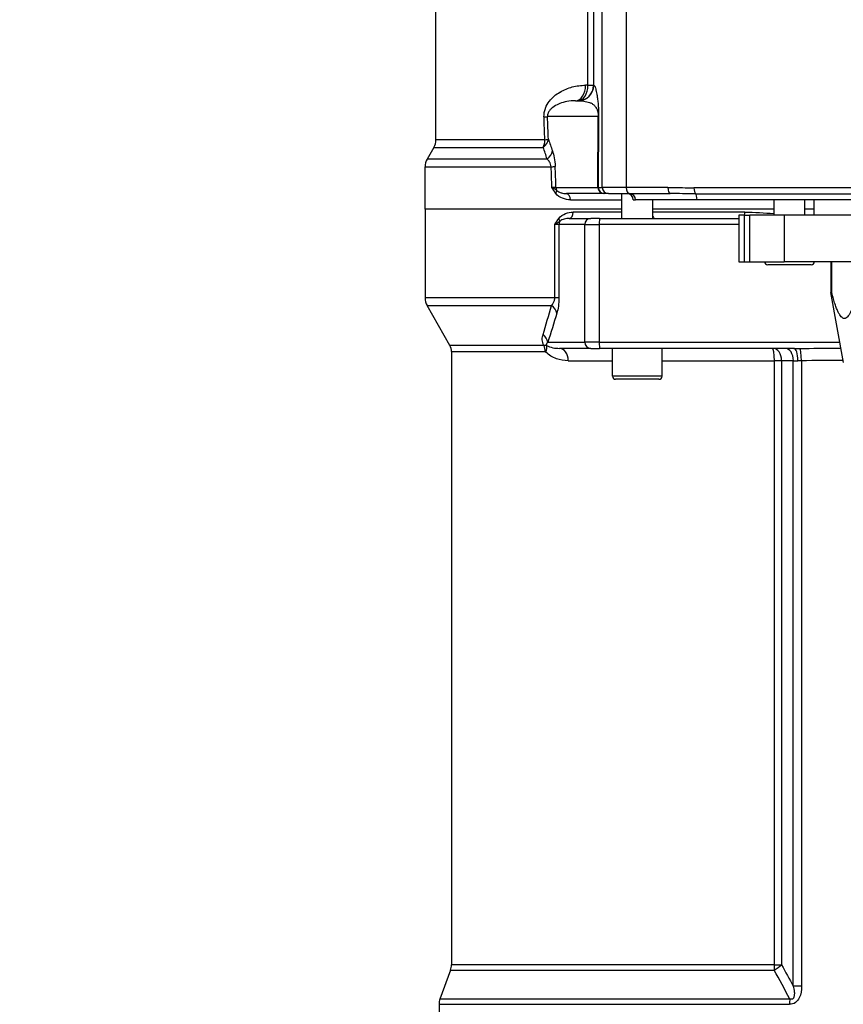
# Model space of a CAD drawing. Header units: millimetres. Extents: x -309 to 8091, y -6405 to -465.
# Tile 22 of 57: x 2651 to 2917, y -4530 to -4212. Entities that reach past the tile are written whole.
import ezdxf

# ---------------------------------------------------------------- set-up
doc = ezdxf.new("R2010")
doc.units = ezdxf.units.MM
doc.header["$LTSCALE"] = 20
doc.layers.get('DEFPOINTS').update_dxf_attribs({"linetype": 'CONTINUOUS'})
doc.layers.add('02-LINIE-035', color=2, linetype='CONTINUOUS')
doc.layers.add('06-MASSE1', color=1, linetype='CONTINUOUS')
doc.styles.add('ACA_NORM', font='ROMANS.SHX')
doc.dimstyles.new('1-20', dxfattribs={"dimscale": 20, "dimtxt": 2.5, "dimasz": 3.5, "dimexe": 1, "dimexo": 0, "dimgap": 1, "dimtad": 1, "dimdec": 0, "dimzin": 0, "dimdsep": 46, "dimtxsty": 'ACA_NORM', "dimcen": 0, "dimadec": 0, "dimazin": 0, "dimtfac": 2.4, "dimtdec": 0, "dimtmove": 0, "dimatfit": 3, "dimfxl": 1, "dimtolj": 1, "dimtzin": 0, "dimarcsym": 0})

# ---------------------------------------------------------------- blocks, each defined once
blk = doc.blocks.new('*D5')
at = {"layer": '06-MASSE1', "color": 0, "lineweight": -2}
for p, q in [((2769.69, -3900.88), (2474.12, -3900.88)), ((2494.12, -3970.88), (2494.12, -4668.88)), ((2871.24, -4738.88), (2474.12, -4738.88))]:
    blk.add_line(p, q, dxfattribs=at)
at = {"layer": '06-MASSE1', "color": 0}
for points in [[(2482.45, -3970.88), (2505.79, -3970.88), (2494.12, -3900.88)], [(2482.45, -4668.88), (2505.79, -4668.88), (2494.12, -4738.88)]]:
    blk.add_solid(points, dxfattribs=at)
at = {"layer": 'DEFPOINTS', "color": 0}
for p in [(2769.69, -3900.88), (2494.12, -4738.88), (2871.24, -4738.88)]:
    blk.add_point(p, dxfattribs=at)
at = {"layer": '06-MASSE1', "color": 0, "insert": (2449.12, -4319.88), "char_height": 50, "attachment_point": 5, "rotation": 90, "style": 'ACA_NORM'}
blk.add_mtext('\\A1;a1', dxfattribs=at)

msp = doc.modelspace()

# ---------------------------------------------------------------- linework, layer by layer
at = {"layer": '02-LINIE-035'}
for p, q in [((2839.4, -4265.88), (2839.4, -4157.49)), ((2847.14, -4157.69), (2847.14, -4265.88)), ((2785.69, -4250.48), (2785.69, -4161.15)), ((2834.74, -4232.88), (2834.74, -4161.15)), ((2836.56, -4161.15), (2836.56, -4232.88)), ((2834.74, -4232.88), (2833.99, -4232.88)), ((2834.74, -4232.88), (2836.56, -4232.88)), ((2836.56, -4232.88), (2836.65, -4232.88)), ((2830.79, -4237.88), (2831.66, -4237.88)), ((2838.09, -4243.01), (2821.7, -4243.01)), ((2838, -4265.93), (2838.09, -4243.01)), ((2838.2, -4243.09), (2838.1, -4265.88)), ((2820.84, -4250.48), (2785.69, -4250.48)), ((2785.02, -4252.98), (2782.86, -4256.72)), ((2785.02, -4252.98), (2820.35, -4252.98)), ((2821.58, -4256.72), (2782.86, -4256.72)), ((2782.19, -4259.22), (2822.88, -4259.22)), ((2782.19, -4272.88), (2782.19, -4259.22)), ((2824.44, -4265.93), (2838, -4265.93)), ((2839.93, -4267.88), (2827.8, -4267.88)), ((2838.1, -4265.88), (2839.4, -4265.88)), ((2847.14, -4265.88), (2839.4, -4265.88)), ((2840.1, -4267.88), (2839.93, -4267.88)), ((2841.4, -4267.88), (2840.1, -4267.88)), ((2841.4, -4267.88), (2848.11, -4267.88)), ((2845.69, -4275.88), (2845.69, -4267.88)), ((2860.55, -4265.88), (2847.14, -4265.88)), ((2848.11, -4267.88), (2861.34, -4267.88)), ((2970.41, -4266.01), (2868.97, -4266.01)), ((2869.48, -4267.94), (2969.9, -4267.94)), ((2829.12, -4269.88), (2845.69, -4269.88)), ((2849.39, -4269.88), (2850.15, -4269.88)), ((2849.39, -4269.88), (2849.39, -4269.88)), ((2869.99, -4269.88), (2850.15, -4269.88)), ((2855.69, -4275.88), (2855.69, -4269.88)), ((2969.39, -4269.88), (2869.99, -4269.88)), ((2894.82, -4274.88), (2894.82, -4269.88)), ((2904.82, -4274.88), (2904.82, -4269.88)), ((2907.69, -4269.88), (2907.69, -4274.88)), ((2845.69, -4272.88), (2782.19, -4272.88)), ((2782.19, -4272.88), (2782.19, -4301.56)), ((2845.69, -4272.88), (2782.19, -4272.88)), ((2845.69, -4273.88), (2830.02, -4273.88)), ((2894.82, -4272.88), (2855.69, -4272.88)), ((2894.82, -4272.88), (2855.69, -4272.88)), ((2885.38, -4273.88), (2855.69, -4273.88)), ((2907.69, -4272.88), (2904.82, -4272.88)), ((2828.72, -4275.88), (2835.66, -4275.88)), ((2838.47, -4275.88), (2835.66, -4275.88)), ((2838.47, -4275.88), (2883.43, -4275.88)), ((2885.14, -4274.88), (2883.43, -4274.88)), ((2883.43, -4274.88), (2883.43, -4289.88)), ((2885.14, -4274.88), (2886.98, -4274.88)), ((2885.14, -4274.88), (2885.14, -4289.88)), ((2886.98, -4289.88), (2886.98, -4274.88)), ((2898.11, -4274.88), (2886.98, -4274.88)), ((2978.64, -4274.88), (2898.11, -4274.88)), ((2898.11, -4274.88), (2898.11, -4289.88)), ((2824.04, -4301.56), (2824.04, -4277.88)), ((2825.39, -4277.88), (2824.04, -4277.88)), ((2833.72, -4277.88), (2825.39, -4277.88)), ((2825.39, -4277.88), (2825.39, -4301.56)), ((2833.72, -4277.88), (2838.42, -4277.88)), ((2833.72, -4315.88), (2833.72, -4277.88)), ((2838.42, -4277.88), (2838.42, -4315.88)), ((2883.43, -4277.88), (2838.42, -4277.88)), ((2883.43, -4289.88), (2885.14, -4289.88)), ((2885.14, -4289.88), (2886.98, -4289.88)), ((2886.98, -4289.88), (2898.11, -4289.88)), ((2978.64, -4289.88), (2898.11, -4289.88)), ((2913.19, -4289.88), (2913.19, -4299.88)), ((2913.47, -4299.88), (2913.47, -4289.88)), ((2906.82, -4290.88), (2892.82, -4290.88)), ((2913.19, -4299.88), (2913.47, -4299.88)), ((2917.25, -4322.41), (2913.19, -4299.88)), ((2824.04, -4301.56), (2782.19, -4301.56)), ((2825.39, -4301.56), (2824.04, -4301.56)), ((2782.84, -4304.03), (2822.97, -4304.03)), ((2790.17, -4316.96), (2782.84, -4304.03)), ((2821.8, -4315.88), (2833.72, -4315.88)), ((2838.42, -4315.88), (2833.72, -4315.88)), ((2838.42, -4315.88), (2916.07, -4315.88)), ((2820.54, -4316.96), (2790.17, -4316.96)), ((2790.69, -4318.94), (2820.94, -4318.94)), ((2790.69, -4318.94), (2790.69, -4517.01)), ((2835.66, -4317.88), (2825.56, -4317.88)), ((2835.66, -4317.88), (2838.47, -4317.88)), ((2901.17, -4317.88), (2838.47, -4317.88)), ((2842.69, -4326.88), (2842.69, -4317.88)), ((2858.69, -4326.88), (2858.69, -4317.88)), ((2828.39, -4321.88), (2842.69, -4321.88)), ((2858.69, -4321.88), (2894.98, -4321.88)), ((2894.98, -4517.01), (2894.98, -4321.88)), ((2897.24, -4321.88), (2894.98, -4321.88)), ((2901.06, -4321.88), (2897.24, -4321.88)), ((2897.24, -4321.88), (2897.24, -4517.01)), ((2901.06, -4321.88), (2902.55, -4321.88)), ((2901.06, -4523.85), (2901.06, -4321.88)), ((2903.68, -4321.87), (2903.68, -4523.85)), ((2858.69, -4326.88), (2842.69, -4326.88)), ((2857.69, -4327.88), (2843.69, -4327.88)), ((2790.39, -4518.72), (2786.99, -4528.05)), ((2790.39, -4518.72), (2894.92, -4518.72)), ((2894.98, -4517.01), (2790.69, -4517.01)), ((2894.98, -4517.01), (2897.24, -4517.01)), ((2903.68, -4523.85), (2901.06, -4523.85)), ((2899.9, -4528.05), (2786.99, -4528.05)), ((2786.69, -4529.76), (2899.85, -4529.76)), ((2786.69, -4529.76), (2786.69, -4549.57))]:
    msp.add_line(p, q, dxfattribs=at)
for centre, radius, start, end in [((2780.69, -4250.48), 5, 330, 0), ((2787.19, -4259.22), 5, 150, 180), ((2847.39, -4269.88), 2, 0, 90), ((2892.82, -4289.88), 1, 180, 270), ((2906.82, -4289.88), 1, 270, 0), ((2787.19, -4301.56), 5, 180, 209.5388), ((2786.69, -4318.94), 4, 0, 29.5388), ((2843.69, -4326.88), 1, 180, 270), ((2857.69, -4326.88), 1, 270, 0), ((2785.69, -4517.01), 5, 340, 0), ((2791.69, -4529.76), 5, 160, 180)]:
    msp.add_arc(centre, radius, start, end, dxfattribs=at)
for centre, major_axis, ratio, start_param, end_param in [((2830.79, -4232.88), (0, -5), 0.639562, 0, 1.570796), ((2831.57, -4232.88), (0, -5), 0.63399, 0, 1.570796), ((2831.57, -4232.88), (0, -5), 0.999391, 0, 1.570796), ((2831.66, -4232.88), (0, -5), 0.999391, 0, 1.570796), ((2816.87, -4243.14), (5, 0.19), 0.042169, 5.544176, 6.021239), ((2919.69, -8960.28), (-129.44, 5308.2), 0.00653, 5.803622, 5.806627), ((2924.52, -8960.15), (-134.27, 5308.2), 0.006773, 5.803609, 5.806615), ((2835.2, -4243.09), (3, -0.01), 0.115556, 0.035142, 0.263514), ((2817.16, -4250.48), (4.7, 1.7), 0.761845, 5.157226, 5.872297), ((2817.16, -4250.48), (0, 5), 0.737656, 4.18879, 4.712389), ((2817.16, -4250.48), (5, 0.19), 0.041811, 5.54118, 6.021243), ((2818.48, -4254.22), (4.73, 1.63), 0.74526, 5.150972, 5.884689), ((2819.36, -4259.22), (5, 0.18), 0.036552, 5.492819, 6.021299), ((2919.69, -8960.28), (-132.82, 5441.86), 0.006536, 5.752709, 5.755134), ((2924.52, -8960.15), (-137.65, 5441.86), 0.006773, 5.752631, 5.755122), ((2820.56, -4265.89), (-4.05, 0.07), 0.015324, 3.427467, 4.0275), ((2822.98, -4267.81), (1.59, 1.22), 0.504645, 5.295384, 6.01723), ((2826.37, -4265.88), (0, 2), 0.965926, 1.596976, 2.072613), ((2827.8, -4269.88), (0, 2), 0.658713, 4.712389, 6.283185), ((2835.1, -4265.88), (3, 0.01), 0.077034, 6.019146, 6.247519), ((2839.93, -4265.88), (0, -2), 0.965926, 4.738569, 6.283185), ((2840.1, -4265.88), (0, -2), 0.999391, 4.712389, 6.283185), ((2841.4, -4265.88), (0, -2), 0.999391, 4.712389, 6.283185), ((2848.11, -4265.88), (0, -2), 0.483671, 4.712389, 6.283185), ((2847.39, -4269.88), (0, 2), 0.999391, 4.712389, 6.283185), ((2848.15, -4269.88), (0, 2), 0.999391, 4.712389, 6.283185), ((2861.34, -4265.88), (0, -2), 0.394251, 4.712389, 6.283185), ((2869.65, -4266.01), (0, -2), 0.338127, 4.712389, 6.030505), ((2869.31, -4269.88), (0, 2), 0.338127, 4.712389, 6.030505), ((2828.72, -4273.88), (0, -2), 0.652136, 0, 1.570796), ((2884.88, -4273.88), (0, -2), 0.249512, 1.047198, 1.570796), ((2823.95, -4275.93), (1.58, -1.23), 0.500888, 0.26391, 0.997951), ((2827.33, -4277.88), (0, -2), 0.965926, 4.201538, 4.712389), ((2835.66, -4277.88), (0, 2), 0.965926, 0, 1.570796), ((2838.47, -4277.88), (0, 2), 0.026177, 0, 1.570796), ((2819.9, -4306.49), (4.8, -1.41), 0.72399, 0.384616, 1.102461), ((2816.97, -4315.88), (-4.74, 1.59), 0.765149, 3.555276, 4.227056), ((2835.66, -4315.88), (0, -2), 0.965926, 4.712389, 6.283185), ((2838.47, -4315.88), (0, -2), 0.026177, 4.712389, 6.283185), ((2817.88, -4318.94), (0, 4), 0.765495, 4.712389, 5.227938), ((2818.14, -4319.08), (2.89, 2.76), 0.632475, 5.29748, 5.996564), ((2825.56, -4321.88), (0, 4), 0.70778, 4.712389, 6.283185), ((2894.22, -4321.88), (0, 4), 0.191532, 4.712389, 6.283185), ((2894.67, -4321.88), (0, 4), 0.642788, 4.712389, 6.283185), ((2898.49, -4321.88), (0, 4), 0.642788, 4.712389, 6.283185), ((2901.17, -4321.88), (0, 4), 0.345575, 4.712389, 6.283185), ((2903.19, -4321.87), (-0.03, 4), 0.120402, 4.711555, 6.209981), ((2894.02, -4517.01), (0, 5), 0.191532, 4.363323, 4.712389), ((2894.02, -4517.01), (-4.33, -2.5), 0.386247, 1.556083, 2.161597), ((2900.6, -4529.76), (0, 5), 0.149144, 1.22173, 1.570796)]:
    msp.add_ellipse(centre, major_axis=major_axis, ratio=ratio, start_param=start_param, end_param=end_param, dxfattribs=at)
for points, knots in [([(2820.57, -4243.14), (2820.54, -4242.17), (2820.71, -4241.21), (2821.03, -4240.35), (2821.03, -4240.33), (2821.04, -4240.31), (2821.05, -4240.29), (2821.36, -4239.47), (2821.78, -4238.75), (2822.27, -4238.11), (2822.28, -4238.09), (2822.3, -4238.07), (2822.32, -4238.05), (2823.29, -4236.78), (2824.45, -4235.86), (2825.69, -4235.11), (2825.71, -4235.1), (2825.73, -4235.09), (2825.75, -4235.08), (2827.01, -4234.33), (2828.33, -4233.8), (2829.71, -4233.44), (2830.39, -4233.26), (2831.09, -4233.12), (2831.8, -4233.03), (2832.52, -4232.93), (2833.25, -4232.88), (2833.99, -4232.88)], [0, 0, 0, 0, 0.125, 0.125, 0.125, 0.127921, 0.127921, 0.127921, 0.25, 0.25, 0.25, 0.254296, 0.254296, 0.254296, 0.5, 0.5, 0.5, 0.504145, 0.504145, 0.504145, 0.751946, 0.751946, 0.751946, 0.874991, 0.874991, 0.874991, 1, 1, 1, 1]), ([(2836.65, -4232.88), (2836.72, -4232.88), (2836.78, -4232.94), (2836.85, -4233.04), (2836.91, -4233.13), (2836.97, -4233.25), (2837.03, -4233.4), (2837.04, -4233.42), (2837.05, -4233.45), (2837.05, -4233.47), (2837.12, -4233.64), (2837.19, -4233.86), (2837.25, -4234.1), (2837.29, -4234.22), (2837.32, -4234.34), (2837.35, -4234.48), (2837.38, -4234.61), (2837.41, -4234.74), (2837.45, -4234.9), (2837.51, -4235.17), (2837.57, -4235.46), (2837.62, -4235.76), (2837.63, -4235.8), (2837.64, -4235.84), (2837.64, -4235.89), (2837.68, -4236.08), (2837.71, -4236.27), (2837.74, -4236.46), (2837.77, -4236.65), (2837.8, -4236.85), (2837.83, -4237.04), (2837.83, -4237.07), (2837.83, -4237.08), (2837.84, -4237.12), (2837.87, -4237.37), (2837.9, -4237.63), (2837.93, -4237.88), (2837.96, -4238.16), (2837.99, -4238.43), (2838.02, -4238.71), (2838.02, -4238.75), (2838.02, -4238.77), (2838.03, -4238.82), (2838.04, -4239.01), (2838.06, -4239.2), (2838.07, -4239.39), (2838.09, -4239.57), (2838.1, -4239.74), (2838.11, -4239.92), (2838.11, -4239.98), (2838.11, -4240.01), (2838.12, -4240.09), (2838.13, -4240.22), (2838.13, -4240.36), (2838.14, -4240.5), (2838.14, -4240.59), (2838.15, -4240.68), (2838.15, -4240.77), (2838.16, -4240.85), (2838.16, -4240.9), (2838.16, -4241.01), (2838.17, -4241.11), (2838.17, -4241.21), (2838.17, -4241.31), (2838.17, -4241.4), (2838.18, -4241.49), (2838.18, -4241.58), (2838.18, -4241.6), (2838.18, -4241.6), (2838.18, -4241.61), (2838.18, -4241.62), (2838.18, -4241.64), (2838.18, -4241.67), (2838.18, -4241.74), (2838.18, -4241.81), (2838.19, -4241.88), (2838.19, -4241.96), (2838.19, -4242.05), (2838.19, -4242.13), (2838.19, -4242.24), (2838.19, -4242.35), (2838.19, -4242.46), (2838.19, -4242.54), (2838.2, -4242.61), (2838.2, -4242.69), (2838.2, -4242.74), (2838.2, -4242.79), (2838.2, -4242.84), (2838.2, -4242.88), (2838.2, -4242.91), (2838.2, -4242.94), (2838.2, -4242.99), (2838.2, -4243.04), (2838.2, -4243.09)], [0, 0, 0, 0, 0.131077, 0.131077, 0.131077, 0.234375, 0.234375, 0.234375, 0.25, 0.25, 0.25, 0.375, 0.375, 0.375, 0.4375, 0.4375, 0.4375, 0.5, 0.5, 0.5, 0.609375, 0.609375, 0.609375, 0.625, 0.625, 0.625, 0.684441, 0.684441, 0.684441, 0.742188, 0.742188, 0.742188, 0.75, 0.75, 0.75, 0.807154, 0.807154, 0.807154, 0.867187, 0.867187, 0.867187, 0.875, 0.875, 0.875, 0.903643, 0.903643, 0.903643, 0.929687, 0.929687, 0.929687, 0.9375, 0.9375, 0.9375, 0.951828, 0.951828, 0.951828, 0.960937, 0.960937, 0.960937, 0.96875, 0.96875, 0.96875, 0.975915, 0.975915, 0.975915, 0.982422, 0.982422, 0.982422, 0.983398, 0.983398, 0.983398, 0.984375, 0.984375, 0.984375, 0.986733, 0.986733, 0.986733, 0.989521, 0.989521, 0.989521, 0.993125, 0.993125, 0.993125, 0.995619, 0.995619, 0.995619, 0.99731, 0.99731, 0.99731, 0.998419, 0.998419, 0.998419, 1, 1, 1, 1]), ([(2830.79, -4237.88), (2829.82, -4237.88), (2828.86, -4237.98), (2827.94, -4238.16), (2827.18, -4238.31), (2826.43, -4238.52), (2825.7, -4238.8), (2825.56, -4238.86), (2825.41, -4238.92), (2825.27, -4238.98), (2824.61, -4239.26), (2823.98, -4239.6), (2823.37, -4240.07), (2823.22, -4240.19), (2823.06, -4240.32), (2822.91, -4240.46), (2822.71, -4240.66), (2822.51, -4240.87), (2822.32, -4241.13), (2822.22, -4241.27), (2822.12, -4241.42), (2822.03, -4241.59), (2821.98, -4241.69), (2821.93, -4241.8), (2821.89, -4241.91), (2821.77, -4242.22), (2821.68, -4242.61), (2821.7, -4243.01)], [0, 0, 0, 0, 0.27373, 0.27373, 0.27373, 0.5, 0.5, 0.5, 0.545141, 0.545141, 0.545141, 0.75, 0.75, 0.75, 0.803101, 0.803101, 0.803101, 0.875, 0.875, 0.875, 0.914227, 0.914227, 0.914227, 0.9375, 0.9375, 0.9375, 1, 1, 1, 1]), ([(2831.66, -4237.88), (2831.93, -4237.88), (2832.23, -4237.9), (2832.83, -4237.94), (2833.13, -4237.98), (2833.74, -4238.07), (2834.05, -4238.12), (2834.65, -4238.26), (2834.95, -4238.34), (2835.52, -4238.55), (2835.8, -4238.67), (2836.2, -4238.91), (2836.33, -4238.99), (2836.59, -4239.19), (2836.71, -4239.29), (2836.95, -4239.54), (2837.07, -4239.67), (2837.3, -4239.98), (2837.41, -4240.16), (2837.57, -4240.47), (2837.63, -4240.59), (2837.73, -4240.84), (2837.78, -4240.98), (2837.86, -4241.22), (2837.88, -4241.3), (2837.93, -4241.49), (2837.96, -4241.59), (2837.99, -4241.77), (2838, -4241.83), (2838.03, -4241.97), (2838.04, -4242.04), (2838.05, -4242.16), (2838.06, -4242.21), (2838.07, -4242.3), (2838.07, -4242.36), (2838.08, -4242.47), (2838.09, -4242.54), (2838.09, -4242.66), (2838.09, -4242.7), (2838.09, -4242.79), (2838.1, -4242.82), (2838.1, -4242.88), (2838.1, -4242.9), (2838.1, -4242.94), (2838.09, -4242.97), (2838.09, -4243.01)], [0, 0, 0, 0, 0.125, 0.125, 0.25, 0.25, 0.375, 0.375, 0.5, 0.5, 0.625, 0.625, 0.6875, 0.6875, 0.75, 0.75, 0.8125, 0.8125, 0.875, 0.875, 0.90625, 0.90625, 0.9375, 0.9375, 0.953125, 0.953125, 0.96875, 0.96875, 0.976562, 0.976562, 0.984375, 0.984375, 0.988281, 0.988281, 0.992188, 0.992188, 0.996094, 0.996094, 0.998047, 0.998047, 0.999023, 0.999023, 0.999512, 0.999512, 1, 1, 1, 1]), ([(2822.88, -4259.22), (2822.84, -4258.59), (2822.61, -4258.07), (2822.37, -4257.68), (2822.13, -4257.29), (2821.86, -4256.98), (2821.58, -4256.72)], [0, 0, 0, 0, 0.5, 0.5, 0.5, 1, 1, 1, 1]), ([(2824.37, -4267.81), (2823.92, -4267.21), (2823.52, -4266.55), (2823.12, -4265.89), (2823.12, -4265.89), (2823.12, -4265.88), (2823.12, -4265.88)], [0, 0, 0, 0, 0.995137, 0.995137, 0.995137, 1, 1, 1, 1]), ([(2823.12, -4265.88), (2823.12, -4265.88), (2823.12, -4265.88), (2823.13, -4265.89), (2823.29, -4265.97), (2823.45, -4266.05), (2823.6, -4266.13), (2823.75, -4266.21), (2823.89, -4266.3), (2824.02, -4266.38), (2824.27, -4266.53), (2824.49, -4266.69), (2824.68, -4266.84)], [0, 0, 0, 0, 0.005022, 0.005022, 0.005022, 0.262946, 0.262946, 0.262946, 0.518867, 0.518867, 0.518867, 1, 1, 1, 1]), ([(2829.12, -4269.88), (2828.24, -4269.88), (2827.4, -4269.73), (2826.59, -4269.41), (2825.77, -4269.09), (2824.98, -4268.61), (2824.37, -4267.81)], [0, 0, 0, 0, 0.5, 0.5, 0.5, 1, 1, 1, 1]), ([(2824.68, -4266.84), (2825.13, -4267.29), (2825.64, -4267.49), (2826.14, -4267.65), (2826.16, -4267.65), (2826.18, -4267.66), (2826.19, -4267.66), (2826.72, -4267.81), (2827.25, -4267.88), (2827.8, -4267.88)], [0, 0, 0, 0, 0.484941, 0.484941, 0.484941, 0.5, 0.5, 0.5, 1, 1, 1, 1]), ([(2860.55, -4265.88), (2863.04, -4265.88), (2865.55, -4265.99), (2868.09, -4266.01), (2868.38, -4266.01), (2868.68, -4266.01), (2868.97, -4266.01)], [0, 0, 0, 0, 0.89649, 0.89649, 0.89649, 1, 1, 1, 1]), ([(2825.33, -4275.93), (2825.93, -4275.14), (2826.72, -4274.66), (2827.52, -4274.35), (2828.32, -4274.03), (2829.16, -4273.88), (2830.02, -4273.88)], [0, 0, 0, 0, 0.5, 0.5, 0.5, 1, 1, 1, 1]), ([(2824.04, -4277.88), (2824.04, -4277.88), (2824.05, -4277.87), (2824.05, -4277.87), (2824.45, -4277.2), (2824.86, -4276.53), (2825.33, -4275.93)], [0, 0, 0, 0, 0.004785, 0.004785, 0.004785, 1, 1, 1, 1]), ([(2825.64, -4276.9), (2825.44, -4277.06), (2825.22, -4277.22), (2824.97, -4277.38), (2824.83, -4277.46), (2824.69, -4277.54), (2824.54, -4277.63), (2824.38, -4277.71), (2824.22, -4277.79), (2824.05, -4277.88), (2824.05, -4277.88), (2824.05, -4277.88), (2824.04, -4277.88)], [0, 0, 0, 0, 0.480426, 0.480426, 0.480426, 0.7367, 0.7367, 0.7367, 0.995062, 0.995062, 0.995062, 1, 1, 1, 1]), ([(2828.72, -4275.88), (2828.18, -4275.88), (2827.65, -4275.95), (2827.13, -4276.1), (2827.12, -4276.1), (2827.1, -4276.11), (2827.09, -4276.11), (2826.58, -4276.26), (2826.08, -4276.47), (2825.64, -4276.9)], [0, 0, 0, 0, 0.5, 0.5, 0.5, 0.514975, 0.514975, 0.514975, 1, 1, 1, 1]), ([(2855.69, -4275.32), (2855.83, -4275.52), (2855.96, -4275.69), (2856.11, -4275.85), (2856.15, -4275.88), (2856.17, -4275.88)], [1.0127734, 1.0127734, 1.0127734, 1.0127734, 1.1407572, 1.1407572, 1.2148424, 1.2148424, 1.2148424, 1.2148424]), ([(2822.97, -4304.03), (2823.18, -4303.81), (2823.38, -4303.57), (2823.55, -4303.27), (2823.69, -4303.04), (2823.82, -4302.77), (2823.91, -4302.46), (2823.96, -4302.3), (2824, -4302.12), (2824.02, -4301.93), (2824.03, -4301.81), (2824.04, -4301.69), (2824.04, -4301.56)], [0, 0, 0, 0, 0.411436, 0.411436, 0.411436, 0.727726, 0.727726, 0.727726, 0.893476, 0.893476, 0.893476, 1, 1, 1, 1]), ([(2820.54, -4316.96), (2820.19, -4316.32), (2820.05, -4315.67), (2820.02, -4315.1), (2820.02, -4315.07), (2820.02, -4315.04), (2820.02, -4315.02), (2820.01, -4314.42), (2820.1, -4313.9), (2820.25, -4313.42)], [0, 0, 0, 0, 0.4761, 0.4761, 0.4761, 0.5, 0.5, 0.5, 1, 1, 1, 1]), ([(2821.8, -4315.88), (2821.66, -4316), (2821.53, -4316.12), (2821.44, -4316.28), (2821.42, -4316.31), (2821.4, -4316.33), (2821.39, -4316.36), (2821.38, -4316.38), (2821.37, -4316.4), (2821.36, -4316.43), (2821.35, -4316.46), (2821.34, -4316.5), (2821.33, -4316.55), (2821.32, -4316.59), (2821.32, -4316.64), (2821.32, -4316.7), (2821.32, -4316.72), (2821.33, -4316.75), (2821.33, -4316.78), (2821.34, -4316.81), (2821.35, -4316.84), (2821.37, -4316.88), (2821.38, -4316.9), (2821.39, -4316.93), (2821.41, -4316.95)], [0, 0, 0, 0, 0.532973, 0.532973, 0.532973, 0.620247, 0.620247, 0.620247, 0.680634, 0.680634, 0.680634, 0.782713, 0.782713, 0.782713, 0.886154, 0.886154, 0.886154, 0.929382, 0.929382, 0.929382, 0.973447, 0.973447, 0.973447, 1, 1, 1, 1]), ([(2821.41, -4316.95), (2821.31, -4316.93), (2821.17, -4316.92), (2821, -4316.92), (2820.86, -4316.92), (2820.71, -4316.93), (2820.54, -4316.96)], [0, 0, 0, 0, 0.552887, 0.552887, 0.552887, 1, 1, 1, 1]), ([(2820.94, -4318.94), (2820.94, -4318.94), (2820.95, -4318.94), (2820.95, -4318.94), (2820.98, -4318.94), (2821.02, -4318.95), (2821.05, -4318.96), (2821.1, -4318.99), (2821.15, -4319.03), (2821.19, -4319.08)], [0, 0, 0, 0, 0.029027, 0.029027, 0.029027, 0.409888, 0.409888, 0.409888, 1, 1, 1, 1]), ([(2828.39, -4321.88), (2827.06, -4321.88), (2825.8, -4321.66), (2823.37, -4320.79), (2822.18, -4320.15), (2821.19, -4319.08)], [0, 0, 0, 0, 0.5, 0.5, 1, 1, 1, 1]), ([(2821.41, -4316.95), (2822.05, -4317.34), (2822.71, -4317.52), (2823.39, -4317.66), (2823.41, -4317.67), (2823.42, -4317.67), (2823.43, -4317.67), (2824.13, -4317.81), (2824.83, -4317.88), (2825.56, -4317.88)], [0, 0, 0, 0, 0.490462, 0.490462, 0.490462, 0.5, 0.5, 0.5, 1, 1, 1, 1]), ([(2903.2, -4317.88), (2907.19, -4317.87), (2911.19, -4317.85), (2915.19, -4317.85), (2915.6, -4317.85), (2916.01, -4317.85), (2916.42, -4317.85)], [0, 0, 0, 0, 0.7271369, 0.7271369, 0.7271369, 0.8020609, 0.8020609, 0.8020609, 0.8020609]), ([(2903.68, -4523.85), (2903.68, -4525.16), (2903.54, -4526.49), (2902.99, -4527.68), (2902.98, -4527.69), (2902.98, -4527.7), (2902.97, -4527.72), (2902.69, -4528.3), (2902.29, -4528.84), (2901.76, -4529.21), (2901.75, -4529.22), (2901.74, -4529.22), (2901.73, -4529.23), (2901.18, -4529.59), (2900.52, -4529.76), (2899.85, -4529.76)], [0, 0, 0, 0, 0.4944, 0.4944, 0.4944, 0.5, 0.5, 0.5, 0.744851, 0.744851, 0.744851, 0.75, 0.75, 0.75, 1, 1, 1, 1]), ([(2901.06, -4523.85), (2901.2, -4524.48), (2901.32, -4525.13), (2901.37, -4525.78), (2901.4, -4526.16), (2901.4, -4526.54), (2901.36, -4526.91), (2901.35, -4527), (2901.33, -4527.08), (2901.32, -4527.17), (2901.29, -4527.31), (2901.25, -4527.45), (2901.19, -4527.58), (2901.16, -4527.65), (2901.12, -4527.72), (2901.07, -4527.79), (2901.03, -4527.85), (2900.97, -4527.91), (2900.91, -4527.96), (2900.9, -4527.97), (2900.89, -4527.98), (2900.88, -4527.99), (2900.79, -4528.05), (2900.7, -4528.09), (2900.61, -4528.12), (2900.53, -4528.14), (2900.45, -4528.14), (2900.37, -4528.14), (2900.27, -4528.14), (2900.16, -4528.13), (2900.06, -4528.1), (2900.01, -4528.09), (2899.95, -4528.07), (2899.9, -4528.05)], [0, 0, 0, 0, 0.3701426, 0.3701426, 0.3701426, 0.5829279, 0.5829279, 0.5829279, 0.6308234, 0.6308234, 0.6308234, 0.7113576, 0.7113576, 0.7113576, 0.7555012, 0.7555012, 0.7555012, 0.7985446, 0.7985446, 0.7985446, 0.80792, 0.80792, 0.80792, 0.8638676, 0.8638676, 0.8638676, 0.9084075, 0.9084075, 0.9084075, 0.9676844, 0.9676844, 0.9676844, 0.9999998, 0.9999998, 0.9999998, 0.9999998])]:
    msp.add_open_spline(points, degree=3, knots=knots, dxfattribs=at)
for points in [[(2821.98, -4250.35), (2822.43, -4251.57), (2822.87, -4252.82), (2823.3, -4254.09)], [(2821.58, -4256.72), (2821.17, -4255.45), (2820.76, -4254.21), (2820.35, -4252.98)], [(2823.3, -4254.09), (2823.74, -4255.35), (2824.11, -4257.08), (2824.19, -4259.09)], [(2869.48, -4267.94), (2866.66, -4267.94), (2863.95, -4267.88), (2861.34, -4267.88)], [(2885.38, -4273.88), (2888.51, -4273.88), (2891.66, -4274.07), (2894.82, -4274.34)], [(2825.39, -4301.56), (2825.39, -4303.49), (2825.1, -4305.22), (2824.73, -4306.49)], [(2820.25, -4313.42), (2821.19, -4310.42), (2822.09, -4307.27), (2822.97, -4304.03)], [(2824.73, -4306.49), (2823.78, -4309.74), (2822.8, -4312.88), (2821.8, -4315.88)], [(2901.17, -4317.88), (2901.84, -4317.88), (2902.52, -4317.88), (2903.2, -4317.88)], [(2903.68, -4321.87), (2903.29, -4321.87), (2902.91, -4321.88), (2902.55, -4321.88)], [(2917.13, -4321.79), (2912.63, -4321.79), (2908.14, -4321.83), (2903.68, -4321.87)], [(2899.9, -4528.05), (2898.28, -4524.91), (2896.62, -4521.79), (2894.92, -4518.72)], [(2897.24, -4517.01), (2898.54, -4519.27), (2899.81, -4521.55), (2901.06, -4523.85)]]:
    msp.add_open_spline(points, degree=3, dxfattribs=at)
msp.add_rational_spline([(2921.62, -4299.88), (2917.54, -4316.08), (2913.47, -4299.88)], [1.09087378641, 1.15632621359, 1.09087378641], degree=2, dxfattribs=at)

# ---------------------------------------------------------------- dimensions: what is measured, and where the dimension line sits
at = {"layer": '06-MASSE1'}
dim = msp.add_linear_dim(base=(2494.12, -4738.88), p1=(2769.69, -3900.88), p2=(2871.24, -4738.88), angle=270, text='a1', dimstyle='1-20', override={"dimtxt": 2.5, "dimtol": 0, "dimlim": 0, "dimtp": 0, "dimtm": 0, "dimtfac": 2.4, "dimtdec": 0, "dimtolj": 1, "dimtzin": 0}, dxfattribs=at)
dim.commit()
dim.dimension.update_dxf_attribs({"geometry": '*D5', "text_midpoint": (2449.12, -4319.88)})

doc.saveas('drawing.dxf')
